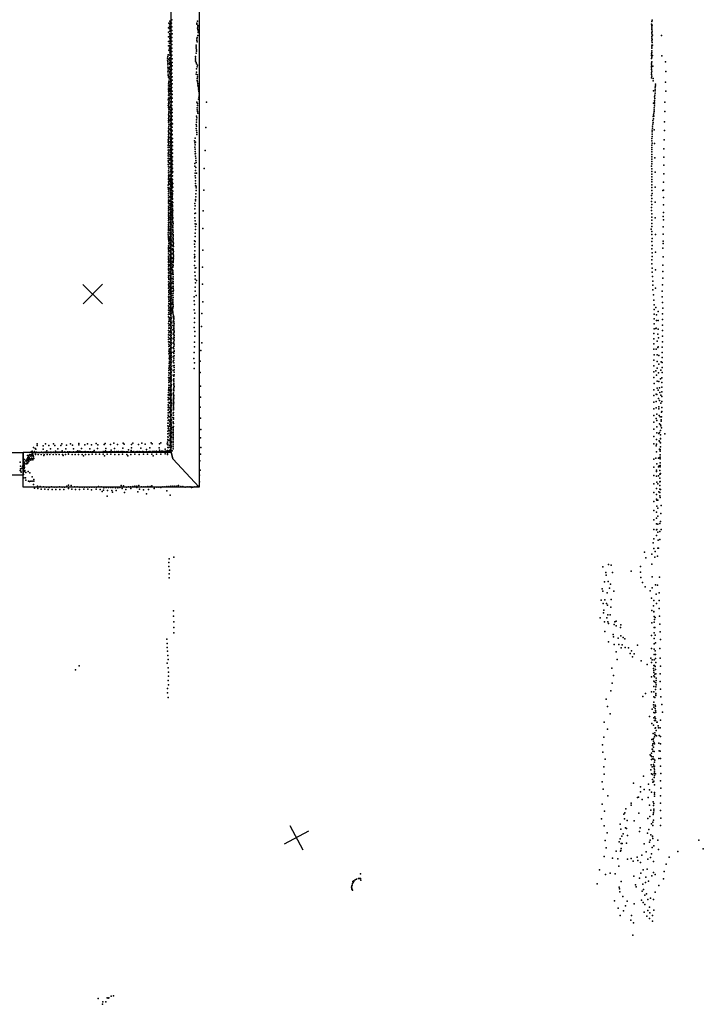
# Model space of a CAD drawing. Header units: millimetres. Extents: x -28060 to 102568, y -43892 to 51757.
# Tile 8 of 25: x 13409 to 23374, y -15856 to -1507. Entities that reach past the tile are written whole.
import ezdxf

# ---------------------------------------------------------------- set-up
doc = ezdxf.new("R2010")
doc.units = ezdxf.units.MM
for name, color, linetype in [('P', 9, 'Continuous'), ('PANOS', 10, 'Continuous'), ('ROOMS', 1, 'Continuous'), ('WALLS', 3, 'Continuous')]:
    doc.layers.add(name, color=color, linetype=linetype)

msp = doc.modelspace()

# ---------------------------------------------------------------- linework, layer by layer
at = {"layer": 'P'}
for p in [(15581, -1558), (15592, -1568), (15600, -1529), (15600, -1558), (15604, -1531), (15605, -1578), (15612, -1540), (15612, -1571), (15623, -1559), (15625, -1508), (15990, -1556), (15993, -1575), (16002, -1530), (22621, -1572), (22626, -1535), (22627, -1515), (15578, -1626), (15579, -1691), (15595, -1604), (15595, -1640), (15595, -1712), (15597, -1675), (15602, -1616), (15602, -1626), (15604, -1671), (15604, -1673), (15604, -1716), (15611, -1603), (15611, -1645), (15613, -1715), (15614, -1665), (15627, -1663), (15628, -1611), (15630, -1714), (16002, -1633), (16005, -1591), (16005, -1612), (16007, -1652), (16010, -1671), (16010, -1693), (22623, -1612), (22624, -1592), (22624, -1631), (22625, -1652), (22625, -1692), (22625, -1712), (22628, -1673), (22630, -1585), (15578, -1823), (15580, -1758), (15595, -1853), (15596, -1747), (15596, -1782), (15596, -1818), (15603, -1807), (15603, -1845), (15604, -1787), (15605, -1730), (15605, -1761), (15605, -1851), (15607, -1830), (15610, -1855), (15612, -1792), (15613, -1728), (15613, -1851), (15614, -1781), (15625, -1766), (15627, -1818), (15989, -1810), (15991, -1788), (15994, -1830), (15995, -1765), (16004, -1739), (22622, -1753), (22625, -1816), (22626, -1775), (22627, -1838), (22628, -1797), (22632, -1731), (22764, -1737), (15580, -1888), (15585, -1952), (15593, -1889), (15593, -1924), (15593, -1959), (15597, -1992), (15601, -1902), (15602, -1941), (15604, -1895), (15604, -1984), (15606, -1907), (15606, -1959), (15607, -2002), (15614, -1912), (15614, -1916), (15614, -1977), (15617, -1976), (15627, -1870), (15627, -1921), (15627, -1973), (15980, -1904), (15981, -1881), (15981, -1993), (15982, -1924), (15985, -1968), (15986, -1946), (22621, -2006), (22622, -1922), (22622, -1963), (22622, -1985), (22625, -1881), (22626, -1902), (22633, -1877), (15565, -2099), (15566, -2067), (15569, -2043), (15569, -2141), (15570, -2119), (15573, -2021), (15584, -2018), (15584, -2083), (15586, -2147), (15594, -2096), (15596, -2026), (15596, -2061), (15596, -2129), (15604, -2111), (15605, -2025), (15605, -2068), (15607, -2074), (15610, -2016), (15610, -2131), (15611, -2101), (15611, -2102), (15614, -2036), (15614, -2096), (15616, -2037), (15618, -2145), (15629, -2025), (15630, -2077), (15632, -2129), (15972, -2091), (15974, -2043), (15974, -2067), (15974, -2113), (15982, -2133), (15988, -2152), (22618, -2028), (22619, -2072), (22619, -2140), (22622, -2120), (22623, -2053), (22634, -2029), (22770, -2034), (22823, -2123), (15569, -2166), (15569, -2198), (15570, -2265), (15572, -2241), (15574, -2220), (15586, -2212), (15593, -2274), (15594, -2264), (15595, -2197), (15596, -2231), (15600, -2162), (15605, -2153), (15606, -2193), (15607, -2189), (15608, -2234), (15610, -2247), (15610, -2254), (15610, -2274), (15611, -2178), (15615, -2221), (15615, -2281), (15616, -2159), (15616, -2201), (15618, -2252), (15627, -2285), (15629, -2233), (15630, -2180), (15987, -2273), (15988, -2225), (15998, -2195), (16000, -2169), (22618, -2209), (22619, -2234), (22620, -2165), (22620, -2188), (22621, -2282), (22622, -2259), (22636, -2187), (22826, -2263), (15574, -2299), (15574, -2320), (15578, -2343), (15581, -2403), (15583, -2425), (15587, -2370), (15588, -2340), (15591, -2404), (15598, -2297), (15602, -2414), (15603, -2372), (15604, -2362), (15605, -2328), (15606, -2304), (15606, -2420), (15609, -2315), (15610, -2330), (15611, -2355), (15611, -2395), (15611, -2405), (15615, -2400), (15616, -2341), (15616, -2432), (15617, -2406), (15618, -2305), (15619, -2352), (15630, -2390), (15631, -2338), (15980, -2302), (15995, -2392), (15996, -2366), (15999, -2339), (16000, -2313), (16003, -2412), (16008, -2435), (22619, -2304), (22620, -2354), (22622, -2331), (22642, -2364), (22645, -2397), (22821, -2420), (15578, -2444), (15578, -2504), (15579, -2471), (15579, -2527), (15579, -2547), (15581, -2574), (15586, -2468), (15588, -2551), (15589, -2532), (15593, -2484), (15596, -2515), (15602, -2447), (15606, -2478), (15609, -2536), (15609, -2555), (15611, -2479), (15614, -2579), (15615, -2512), (15615, -2552), (15616, -2472), (15617, -2519), (15618, -2452), (15618, -2459), (15619, -2499), (15620, -2544), (15629, -2494), (15631, -2442), (15632, -2547), (16007, -2460), (16011, -2483), (16014, -2507), (16017, -2532), (16021, -2554), (16023, -2579), (22647, -2545), (22673, -2518), (22673, -2544), (22674, -2493), (22674, -2576), (22676, -2469), (22678, -2446), (22827, -2547), (15575, -2676), (15578, -2607), (15580, -2652), (15581, -2705), (15581, -2714), (15587, -2616), (15588, -2648), (15588, -2659), (15588, -2723), (15589, -2583), (15589, -2680), (15590, -2595), (15607, -2651), (15608, -2704), (15610, -2595), (15611, -2629), (15612, -2631), (15612, -2710), (15613, -2708), (15614, -2591), (15615, -2668), (15617, -2695), (15619, -2632), (15619, -2676), (15620, -2715), (15621, -2585), (15621, -2636), (15630, -2599), (15632, -2703), (15633, -2652), (15993, -2709), (16017, -2664), (16019, -2635), (16023, -2607), (16133, -2710), (22650, -2723), (22662, -2709), (22663, -2630), (22664, -2683), (22665, -2658), (22667, -2607), (22814, -2710), (15574, -2756), (15579, -2731), (15580, -2785), (15581, -2839), (15581, -2866), (15582, -2812), (15584, -2746), (15584, -2841), (15585, -2777), (15587, -2809), (15588, -2849), (15591, -2785), (15607, -2825), (15608, -2767), (15608, -2853), (15610, -2778), (15612, -2746), (15614, -2782), (15614, -2820), (15618, -2754), (15619, -2811), (15620, -2792), (15620, -2832), (15621, -2755), (15621, -2869), (15629, -2756), (15630, -2809), (15632, -2862), (15994, -2791), (15994, -2819), (16000, -2843), (16001, -2758), (16002, -2729), (22651, -2868), (22657, -2844), (22659, -2790), (22659, -2819), (22661, -2736), (22661, -2764), (22814, -2847), (15579, -3002), (15580, -2893), (15580, -2948), (15580, -2975), (15581, -2874), (15581, -2921), (15581, -3000), (15582, -2937), (15584, -2905), (15585, -2968), (15591, -2975), (15595, -2911), (15608, -2959), (15610, -2884), (15611, -2911), (15611, -2943), (15612, -2911), (15612, -2948), (15613, -2871), (15613, -2985), (15613, -2985), (15616, -2927), (15616, -3001), (15618, -2878), (15621, -2941), (15622, -2903), (15622, -3008), (15623, -2973), (15632, -2915), (15633, -2969), (15985, -3000), (15987, -2912), (15987, -2969), (15989, -2939), (16004, -2870), (22640, -2975), (22641, -3005), (22645, -2920), (22646, -2950), (22648, -2893), (22654, -2911), (22806, -2996), (15578, -3142), (15579, -3086), (15580, -3125), (15581, -3116), (15582, -3031), (15582, -3156), (15583, -3061), (15585, -3031), (15585, -3062), (15585, -3093), (15587, -3101), (15593, -3037), (15606, -3033), (15609, -3107), (15610, -3059), (15612, -3021), (15612, -3094), (15613, -3100), (15614, -3043), (15614, -3056), (15614, -3128), (15615, -3118), (15616, -3155), (15622, -3040), (15622, -3107), (15622, -3139), (15623, -3071), (15634, -3075), (15634, -3129), (15638, -3023), (15983, -3033), (15984, -3092), (15986, -3061), (15988, -3120), (15991, -3149), (16124, -3080), (22627, -3143), (22630, -3117), (22632, -3088), (22634, -3059), (22638, -3031), (22660, -3111), (22806, -3124), (15574, -3291), (15575, -3256), (15576, -3227), (15578, -3209), (15579, -3179), (15580, -3280), (15583, -3249), (15584, -3187), (15585, -3218), (15595, -3162), (15595, -3224), (15596, -3287), (15610, -3181), (15610, -3201), (15611, -3176), (15611, -3254), (15613, -3234), (15613, -3235), (15614, -3212), (15614, -3269), (15614, -3293), (15616, -3163), (15617, -3268), (15622, -3227), (15622, -3255), (15623, -3167), (15623, -3281), (15624, -3194), (15634, -3182), (15635, -3237), (15638, -3291), (15958, -3273), (15967, -3233), (15971, -3290), (15989, -3181), (22626, -3238), (22626, -3271), (22627, -3175), (22629, -3210), (22803, -3257), (15574, -3372), (15575, -3343), (15575, -3410), (15579, -3325), (15581, -3311), (15582, -3404), (15582, -3435), (15585, -3342), (15587, -3372), (15597, -3410), (15598, -3348), (15609, -3438), (15610, -3383), (15611, -3340), (15612, -3305), (15612, -3327), (15612, -3374), (15613, -3407), (15614, -3325), (15614, -3400), (15614, -3441), (15615, -3351), (15617, -3410), (15622, -3368), (15623, -3389), (15623, -3416), (15624, -3308), (15624, -3440), (15625, -3334), (15635, -3345), (15636, -3399), (15961, -3302), (15964, -3365), (15965, -3332), (15967, -3395), (15967, -3428), (16114, -3415), (22622, -3433), (22623, -3400), (22625, -3368), (22626, -3335), (22628, -3305), (22663, -3310), (22799, -3389), (15573, -3492), (15573, -3563), (15575, -3461), (15575, -3531), (15576, -3583), (15579, -3445), (15582, -3465), (15582, -3496), (15582, -3587), (15583, -3526), (15586, -3556), (15598, -3473), (15601, -3534), (15607, -3494), (15609, -3548), (15613, -3474), (15613, -3527), (15614, -3508), (15614, -3547), (15615, -3469), (15615, -3575), (15616, -3474), (15616, -3541), (15616, -3586), (15623, -3465), (15623, -3491), (15623, -3515), (15626, -3533), (15626, -3578), (15627, -3556), (15636, -3453), (15636, -3507), (15639, -3562), (15967, -3460), (15971, -3494), (15972, -3458), (15975, -3524), (15977, -3558), (22623, -3574), (22624, -3539), (22625, -3506), (22626, -3470), (22668, -3521), (22798, -3511), (15574, -3618), (15576, -3654), (15578, -3710), (15579, -3649), (15580, -3709), (15581, -3617), (15582, -3679), (15599, -3596), (15600, -3658), (15601, -3721), (15608, -3659), (15610, -3713), (15613, -3602), (15613, -3621), (15614, -3645), (15614, -3694), (15616, -3704), (15618, -3607), (15620, -3705), (15622, -3638), (15624, -3670), (15626, -3622), (15627, -3648), (15628, -3597), (15628, -3672), (15629, -3691), (15629, -3711), (15636, -3616), (15638, -3671), (15641, -3727), (15963, -3605), (15964, -3641), (15972, -3703), (15976, -3663), (15981, -3591), (16098, -3677), (22621, -3643), (22622, -3682), (22623, -3608), (22625, -3720), (22800, -3628), (15576, -3740), (15576, -3781), (15577, -3818), (15577, -3837), (15579, -3872), (15581, -3770), (15582, -3739), (15583, -3799), (15587, -3830), (15587, -3860), (15599, -3782), (15599, -3844), (15608, -3768), (15609, -3822), (15609, -3871), (15612, -3773), (15612, -3822), (15613, -3767), (15613, -3837), (15616, -3804), (15616, -3839), (15617, -3738), (15617, -3763), (15627, -3792), (15629, -3751), (15629, -3827), (15629, -3863), (15630, -3732), (15632, -3841), (15638, -3782), (15639, -3838), (15967, -3783), (15968, -3744), (15972, -3854), (15973, -3814), (15987, -3744), (22623, -3872), (22624, -3757), (22624, -3835), (22625, -3797), (22670, -3731), (22793, -3874), (22797, -3752), (15574, -3921), (15575, -3951), (15576, -3982), (15579, -3911), (15579, -3969), (15579, -4012), (15582, -3891), (15582, -3951), (15582, -4004), (15600, -3905), (15600, -3967), (15607, -3999), (15608, -3930), (15608, -3935), (15609, -3984), (15610, -3903), (15611, -3875), (15611, -3965), (15614, -3882), (15614, -3911), (15615, -3984), (15615, -4001), (15618, -3942), (15629, -3898), (15629, -3967), (15630, -3914), (15630, -3933), (15631, -3948), (15631, -3996), (15632, -3877), (15640, -4004), (15641, -3949), (15642, -3894), (15970, -3931), (15971, -3893), (15981, -3935), (15981, -3959), (15981, -3998), (16091, -3994), (22623, -3912), (22623, -3953), (22625, -3995), (22673, -3950), (22784, -3997), (22792, -3990), (15577, -4102), (15579, -4042), (15580, -4045), (15580, -4072), (15580, -4138), (15581, -4133), (15582, -4103), (15599, -4150), (15600, -4089), (15601, -4028), (15605, -4146), (15607, -4038), (15608, -4092), (15609, -4029), (15609, -4060), (15610, -4153), (15612, -4090), (15613, -4121), (15615, -4060), (15617, -4120), (15619, -4056), (15630, -4029), (15633, -4056), (15633, -4102), (15634, -4085), (15634, -4158), (15635, -4039), (15637, -4115), (15638, -4060), (15639, -4124), (15971, -4146), (15973, -4129), (15975, -4087), (15976, -4044), (22620, -4070), (22621, -4157), (22622, -4115), (22628, -4039), (22794, -4097), (15577, -4283), (15579, -4163), (15579, -4181), (15579, -4253), (15580, -4223), (15581, -4193), (15581, -4244), (15583, -4226), (15583, -4280), (15598, -4273), (15602, -4211), (15604, -4276), (15605, -4184), (15606, -4251), (15607, -4214), (15607, -4245), (15611, -4303), (15612, -4198), (15615, -4201), (15616, -4273), (15617, -4300), (15618, -4180), (15619, -4240), (15634, -4198), (15635, -4225), (15635, -4276), (15636, -4262), (15637, -4210), (15637, -4235), (15637, -4300), (15639, -4167), (15639, -4230), (15640, -4172), (15641, -4287), (15960, -4185), (15963, -4266), (15965, -4222), (16086, -4294), (22621, -4244), (22621, -4288), (22622, -4201), (22672, -4168), (22795, -4205), (15578, -4313), (15578, -4433), (15579, -4373), (15580, -4343), (15580, -4367), (15580, -4403), (15581, -4386), (15583, -4424), (15585, -4325), (15602, -4333), (15602, -4395), (15604, -4367), (15607, -4358), (15608, -4306), (15608, -4336), (15608, -4396), (15608, -4426), (15609, -4410), (15615, -4346), (15615, -4418), (15616, -4360), (15617, -4421), (15637, -4324), (15637, -4399), (15639, -4311), (15639, -4343), (15639, -4359), (15639, -4381), (15639, -4426), (15640, -4391), (15640, -4402), (15640, -4448), (15963, -4331), (15964, -4395), (15967, -4437), (15973, -4329), (22625, -4339), (22625, -4384), (22625, -4431), (22673, -4397), (22787, -4374), (22792, -4422), (22793, -4316), (15576, -4584), (15577, -4554), (15578, -4532), (15579, -4463), (15579, -4494), (15579, -4515), (15579, -4524), (15579, -4570), (15581, -4468), (15600, -4577), (15603, -4569), (15604, -4455), (15604, -4457), (15604, -4464), (15605, -4515), (15605, -4516), (15605, -4546), (15608, -4486), (15608, -4516), (15608, -4575), (15614, -4563), (15615, -4491), (15616, -4541), (15619, -4481), (15638, -4456), (15638, -4513), (15638, -4513), (15638, -4571), (15640, -4459), (15640, -4501), (15640, -4532), (15640, -4581), (15642, -4541), (15642, -4570), (15644, -4477), (15967, -4481), (15971, -4523), (15974, -4565), (15983, -4487), (16077, -4548), (22616, -4558), (22623, -4523), (22626, -4479), (22790, -4528), (15573, -4644), (15575, -4614), (15577, -4675), (15579, -4615), (15579, -4665), (15579, -4684), (15579, -4705), (15581, -4723), (15600, -4699), (15601, -4606), (15603, -4621), (15603, -4673), (15603, -4725), (15604, -4638), (15604, -4722), (15605, -4634), (15605, -4693), (15607, -4663), (15615, -4634), (15616, -4707), (15617, -4602), (15619, -4664), (15619, -4724), (15639, -4629), (15641, -4600), (15641, -4688), (15644, -4636), (15644, -4663), (15645, -4606), (15645, -4654), (15645, -4699), (15646, -4690), (15647, -4716), (15956, -4730), (15967, -4668), (15969, -4617), (22623, -4592), (22624, -4640), (22628, -4698), (22676, -4639), (22789, -4632), (15577, -4859), (15578, -4801), (15579, -4829), (15580, -4842), (15581, -4763), (15581, -4798), (15582, -4768), (15584, -4737), (15601, -4830), (15602, -4778), (15604, -4754), (15604, -4759), (15604, -4820), (15605, -4842), (15605, -4871), (15606, -4813), (15608, -4784), (15619, -4779), (15619, -4786), (15619, -4847), (15620, -4850), (15635, -4803), (15635, -4861), (15638, -4746), (15643, -4736), (15643, -4843), (15644, -4785), (15646, -4751), (15646, -4857), (15647, -4799), (15647, -4872), (15649, -4814), (15650, -4765), (15957, -4779), (15960, -4874), (15964, -4819), (15966, -4741), (16081, -4866), (22623, -4846), (22624, -4742), (22629, -4800), (22784, -4838), (22787, -4736), (22789, -4767), (15576, -4920), (15576, -4952), (15577, -4890), (15577, -4983), (15578, -4921), (15578, -4962), (15579, -5004), (15581, -4883), (15584, -5014), (15599, -4934), (15602, -4984), (15602, -5014), (15603, -4882), (15605, -4941), (15606, -4881), (15606, -4899), (15607, -4928), (15607, -4956), (15607, -5002), (15610, -4984), (15618, -4908), (15619, -4923), (15619, -4994), (15622, -4971), (15635, -4920), (15639, -4981), (15645, -4904), (15645, -5013), (15647, -4977), (15648, -4925), (15649, -4990), (15650, -4939), (15651, -4961), (15652, -4885), (15958, -4927), (15959, -4978), (15962, -4960), (22623, -5006), (22627, -4904), (22627, -4956), (22678, -4893), (22787, -4961), (15579, -5153), (15580, -5029), (15580, -5045), (15580, -5076), (15580, -5107), (15580, -5138), (15581, -5092), (15599, -5088), (15599, -5139), (15603, -5036), (15605, -5042), (15605, -5070), (15606, -5123), (15607, -5098), (15607, -5155), (15608, -5063), (15611, -5126), (15616, -5094), (15619, -5156), (15620, -5033), (15621, -5066), (15621, -5138), (15636, -5039), (15636, -5121), (15639, -5152), (15640, -5099), (15642, -5112), (15642, -5160), (15643, -5077), (15645, -5048), (15646, -5090), (15648, -5027), (15648, -5041), (15955, -5088), (15961, -5026), (15965, -5129), (15978, -5123), (16076, -5112), (22625, -5065), (22629, -5128), (22679, -5153), (22783, -5087), (15579, -5263), (15580, -5196), (15580, -5240), (15581, -5294), (15582, -5169), (15582, -5232), (15583, -5284), (15584, -5201), (15598, -5242), (15598, -5293), (15604, -5183), (15604, -5190), (15607, -5211), (15607, -5245), (15607, -5267), (15609, -5239), (15609, -5305), (15611, -5184), (15612, -5295), (15617, -5218), (15618, -5281), (15620, -5281), (15627, -5209), (15640, -5220), (15640, -5280), (15641, -5184), (15642, -5286), (15643, -5190), (15644, -5254), (15645, -5215), (15645, -5222), (15646, -5291), (15964, -5185), (15965, -5239), (15968, -5289), (15988, -5306), (22628, -5185), (22632, -5248), (22782, -5273), (22784, -5179), (15578, -5420), (15580, -5326), (15580, -5371), (15581, -5389), (15581, -5417), (15584, -5327), (15585, -5359), (15594, -5446), (15599, -5395), (15600, -5345), (15606, -5379), (15607, -5407), (15608, -5366), (15608, -5434), (15609, -5427), (15610, -5351), (15614, -5322), (15615, -5406), (15620, -5344), (15621, -5353), (15623, -5424), (15640, -5341), (15642, -5402), (15643, -5316), (15645, -5359), (15646, -5323), (15646, -5352), (15646, -5389), (15646, -5420), (15648, -5395), (15648, -5425), (15651, -5450), (15968, -5406), (15971, -5342), (16075, -5364), (22636, -5316), (22638, -5378), (22640, -5445), (22678, -5418), (22778, -5370), (15580, -5548), (15581, -5580), (15583, -5485), (15583, -5517), (15584, -5453), (15585, -5464), (15585, -5510), (15585, -5556), (15596, -5548), (15599, -5497), (15606, -5488), (15607, -5462), (15608, -5573), (15610, -5490), (15610, -5548), (15611, -5517), (15613, -5545), (15621, -5470), (15621, -5534), (15622, -5496), (15624, -5568), (15640, -5523), (15640, -5589), (15640, -5594), (15641, -5463), (15641, -5524), (15641, -5586), (15643, -5529), (15644, -5558), (15646, -5493), (15647, -5462), (15952, -5547), (15967, -5465), (15984, -5528), (22646, -5516), (22652, -5593), (22775, -5462), (22776, -5548), (15580, -5676), (15581, -5709), (15582, -5612), (15583, -5645), (15586, -5604), (15586, -5699), (15588, -5653), (15596, -5700), (15600, -5649), (15602, -5598), (15605, -5730), (15607, -5669), (15608, -5608), (15609, -5600), (15610, -5710), (15610, -5738), (15612, -5628), (15612, -5683), (15613, -5655), (15615, -5596), (15618, -5724), (15619, -5660), (15622, -5640), (15627, -5711), (15638, -5722), (15640, -5630), (15640, -5698), (15641, -5649), (15642, -5618), (15643, -5656), (15643, -5711), (15644, -5662), (15647, -5688), (15952, -5735), (15954, -5604), (15959, -5660), (16077, -5619), (22656, -5664), (22656, -5732), (22681, -5703), (22779, -5628), (22783, -5709), (15579, -5740), (15580, -5805), (15580, -5838), (15582, -5774), (15586, -5747), (15587, -5847), (15587, -5873), (15588, -5797), (15596, -5801), (15597, -5750), (15597, -5852), (15608, -5765), (15610, -5793), (15612, -5820), (15612, -5848), (15613, -5791), (15614, -5852), (15614, -5875), (15617, -5788), (15619, -5852), (15622, -5783), (15624, -5856), (15637, -5741), (15638, -5753), (15640, -5765), (15642, -5774), (15644, -5837), (15647, -5798), (15652, -5825), (15654, -5859), (15654, -5871), (15655, -5839), (15958, -5855), (15962, -5782), (16066, -5787), (22656, -5869), (22657, -5801), (22692, -5808), (22717, -5760), (22781, -5795), (22781, -5876), (15579, -5936), (15581, -5904), (15581, -5969), (15581, -6002), (15590, -5898), (15590, -5999), (15592, -5950), (15593, -6003), (15597, -5953), (15600, -5902), (15611, -5973), (15612, -5913), (15612, -5958), (15612, -6012), (15613, -5903), (15613, -5930), (15618, -5982), (15619, -5917), (15624, -5998), (15625, -5927), (15643, -5964), (15646, -5901), (15653, -5898), (15654, -5964), (15654, -5999), (15655, -5924), (15655, -6006), (15656, -5905), (15656, -5972), (15658, -6025), (15661, -5940), (15954, -5994), (15959, -5918), (16060, -5977), (22656, -5938), (22656, -6012), (22684, -6007), (22686, -6002), (22691, -5891), (22716, -5891), (22718, -6019), (22780, -5959), (15577, -6134), (15580, -6035), (15580, -6102), (15585, -6070), (15593, -6054), (15593, -6054), (15593, -6103), (15593, -6154), (15593, -6159), (15594, -6106), (15609, -6035), (15609, -6158), (15610, -6096), (15611, -6095), (15612, -6040), (15612, -6067), (15612, -6149), (15614, -6122), (15615, -6046), (15615, -6111), (15624, -6071), (15624, -6143), (15642, -6027), (15644, -6157), (15645, -6092), (15654, -6161), (15657, -6072), (15657, -6094), (15658, -6133), (15659, -6110), (15659, -6141), (15662, -6046), (15662, -6060), (15960, -6053), (15963, -6120), (22654, -6080), (22655, -6158), (22713, -6089), (22722, -6146), (22779, -6119), (22780, -6038), (15579, -6203), (15580, -6170), (15581, -6237), (15581, -6271), (15586, -6307), (15588, -6204), (15590, -6263), (15591, -6255), (15591, -6305), (15592, -6209), (15611, -6204), (15611, -6287), (15612, -6177), (15612, -6232), (15613, -6259), (15613, -6279), (15614, -6218), (15614, -6308), (15616, -6177), (15617, -6243), (15620, -6287), (15621, -6215), (15645, -6223), (15646, -6288), (15655, -6202), (15656, -6226), (15656, -6269), (15656, -6303), (15660, -6246), (15661, -6180), (15955, -6205), (15956, -6277), (16065, -6215), (22655, -6231), (22655, -6311), (22685, -6309), (22703, -6191), (22711, -6286), (22716, -6276), (22772, -6282), (22777, -6200), (15582, -6340), (15584, -6375), (15590, -6447), (15592, -6319), (15593, -6355), (15593, -6406), (15593, -6456), (15594, -6432), (15595, -6376), (15595, -6413), (15608, -6341), (15609, -6369), (15609, -6425), (15609, -6439), (15610, -6314), (15610, -6396), (15611, -6452), (15614, -6341), (15616, -6402), (15618, -6376), (15622, -6359), (15624, -6430), (15645, -6353), (15645, -6418), (15656, -6374), (15657, -6441), (15659, -6331), (15661, -6341), (15661, -6405), (15947, -6444), (15952, -6357), (16048, -6327), (22656, -6390), (22700, -6390), (22726, -6399), (22773, -6358), (22774, -6430), (15585, -6585), (15590, -6516), (15590, -6551), (15591, -6482), (15593, -6570), (15595, -6489), (15595, -6505), (15595, -6546), (15609, -6535), (15611, -6507), (15613, -6479), (15613, -6525), (15613, -6590), (15614, -6508), (15614, -6546), (15614, -6574), (15614, -6588), (15616, -6457), (15616, -6463), (15616, -6563), (15623, -6502), (15623, -6598), (15645, -6551), (15646, -6485), (15654, -6509), (15656, -6470), (15659, -6545), (15659, -6576), (15951, -6592), (15955, -6508), (16042, -6486), (22654, -6551), (22655, -6469), (22700, -6488), (22703, -6584), (22726, -6526), (22759, -6494), (22773, -6505), (22773, -6578), (15579, -6723), (15583, -6653), (15584, -6690), (15585, -6619), (15586, -6735), (15593, -6660), (15595, -6605), (15595, -6723), (15608, -6729), (15609, -6674), (15610, -6701), (15611, -6618), (15612, -6641), (15612, -6645), (15614, -6709), (15615, -6637), (15616, -6712), (15616, -6730), (15617, -6650), (15618, -6687), (15646, -6686), (15647, -6619), (15657, -6702), (15657, -6740), (15659, -6644), (15660, -6611), (15660, -6681), (16039, -6651), (22653, -6720), (22655, -6637), (22684, -6626), (22693, -6687), (22722, -6654), (22751, -6740), (22753, -6614), (22770, -6725), (22775, -6647), (15581, -6796), (15582, -6761), (15582, -6868), (15584, -6833), (15585, -6885), (15589, -6786), (15590, -6836), (15592, -6779), (15592, -6840), (15606, -6868), (15608, -6757), (15609, -6841), (15612, -6785), (15612, -6813), (15614, -6778), (15615, -6775), (15615, -6837), (15615, -6846), (15617, -6822), (15619, -6832), (15622, -6760), (15649, -6756), (15650, -6824), (15655, -6777), (15655, -6816), (15656, -6874), (15657, -6832), (15658, -6806), (15660, -6851), (16044, -6849), (22656, -6811), (22699, -6875), (22702, -6777), (22726, -6778), (22733, -6871), (22770, -6793), (22770, -6861), (15575, -6975), (15575, -7012), (15578, -6940), (15580, -6904), (15583, -6935), (15586, -6986), (15594, -6904), (15594, -6966), (15594, -7030), (15606, -6924), (15607, -6897), (15607, -6953), (15609, -7010), (15611, -6981), (15611, -6982), (15613, -7005), (15613, -7024), (15614, -6899), (15615, -6915), (15616, -6914), (15616, -6962), (15622, -6905), (15623, -6977), (15648, -6961), (15649, -7030), (15651, -6893), (15652, -6943), (15653, -7007), (15654, -6991), (15654, -7023), (15656, -6904), (15656, -6918), (15657, -6980), (16044, -7009), (22653, -6986), (22655, -6900), (22688, -6966), (22698, -6971), (22718, -6906), (22721, -7030), (22740, -6941), (22755, -6977), (22770, -6997), (22771, -6930), (15573, -7048), (15573, -7122), (15573, -7160), (15578, -7087), (15579, -7137), (15584, -7087), (15585, -7036), (15593, -7158), (15594, -7094), (15602, -7093), (15604, -7037), (15607, -7066), (15608, -7123), (15608, -7152), (15610, -7050), (15611, -7120), (15616, -7150), (15617, -7101), (15620, -7088), (15622, -7123), (15624, -7051), (15648, -7100), (15649, -7171), (15651, -7121), (15651, -7158), (15652, -7072), (15652, -7140), (15653, -7039), (15653, -7054), (15653, -7107), (15654, -7091), (16041, -7154), (22654, -7081), (22688, -7071), (22689, -7163), (22727, -7151), (22734, -7055), (22754, -7098), (22770, -7073), (22771, -7157), (15570, -7310), (15572, -7197), (15572, -7273), (15573, -7235), (15578, -7186), (15578, -7237), (15579, -7287), (15592, -7223), (15594, -7293), (15600, -7293), (15601, -7179), (15605, -7237), (15607, -7266), (15609, -7209), (15610, -7189), (15610, -7260), (15612, -7287), (15614, -7194), (15618, -7214), (15618, -7277), (15621, -7196), (15622, -7268), (15642, -7307), (15648, -7241), (15650, -7310), (15651, -7270), (15652, -7194), (15652, -7232), (15653, -7179), (16045, -7314), (22653, -7176), (22655, -7276), (22695, -7254), (22725, -7178), (22732, -7276), (22746, -7294), (22763, -7294), (22766, -7225), (22770, -7215), (15569, -7387), (15570, -7427), (15572, -7350), (15572, -7388), (15579, -7439), (15581, -7338), (15593, -7429), (15596, -7361), (15600, -7409), (15604, -7352), (15605, -7381), (15606, -7399), (15607, -7440), (15608, -7330), (15610, -7324), (15615, -7384), (15618, -7403), (15620, -7340), (15621, -7342), (15622, -7415), (15630, -7452), (15647, -7368), (15647, -7381), (15647, -7453), (15648, -7456), (15649, -7392), (15650, -7330), (15650, -7437), (22653, -7375), (22688, -7319), (22695, -7346), (22695, -7440), (22735, -7398), (22748, -7413), (22755, -7426), (22760, -7337), (22760, -7360), (22764, -7455), (15570, -7505), (15570, -7544), (15571, -7585), (15572, -7589), (15573, -7467), (15578, -7540), (15581, -7490), (15593, -7498), (15593, -7569), (15601, -7497), (15603, -7468), (15604, -7556), (15605, -7470), (15605, -7527), (15606, -7541), (15607, -7587), (15615, -7480), (15617, -7467), (15617, -7579), (15617, -7594), (15620, -7519), (15621, -7531), (15622, -7592), (15644, -7523), (15646, -7526), (15646, -7550), (15646, -7574), (15646, -7598), (15647, -7481), (15647, -7501), (15648, -7600), (16047, -7602), (16051, -7480), (22653, -7476), (22654, -7583), (22697, -7530), (22726, -7539), (22733, -7521), (22751, -7493), (22751, -7555), (22814, -7544), (13611, -7740), (13662, -7712), (13665, -7690), (13751, -7716), (13784, -7690), (13832, -7713), (13902, -7688), (13923, -7715), (14008, -7712), (14025, -7687), (14090, -7707), (14148, -7687), (14181, -7707), (14269, -7705), (14272, -7685), (14359, -7702), (14399, -7686), (14457, -7705), (14524, -7682), (14547, -7702), (14642, -7700), (14653, -7682), (14733, -7696), (14782, -7679), (14835, -7698), (14919, -7680), (14933, -7695), (15038, -7698), (15056, -7680), (15140, -7697), (15190, -7677), (15240, -7693), (15306, -7748), (15326, -7674), (15340, -7688), (15444, -7747), (15448, -7689), (15467, -7673), (15559, -7689), (15566, -7662), (15568, -7744), (15569, -7624), (15569, -7691), (15570, -7705), (15574, -7640), (15575, -7742), (15576, -7742), (15591, -7637), (15593, -7715), (15602, -7666), (15604, -7613), (15604, -7646), (15604, -7736), (15605, -7706), (15607, -7617), (15607, -7686), (15608, -7677), (15619, -7738), (15620, -7722), (15621, -7664), (15622, -7659), (15645, -7622), (15645, -7732), (15646, -7675), (15647, -7649), (15647, -7673), (15647, -7705), (16049, -7743), (22653, -7690), (22688, -7717), (22691, -7694), (22693, -7623), (22730, -7646), (22736, -7656), (22748, -7616), (22748, -7675), (22748, -7734), (22752, -7612), (13522, -7856), (13528, -7888), (13544, -7867), (13546, -7888), (13548, -7852), (13559, -7845), (13571, -7869), (13575, -7804), (13575, -7850), (13590, -7827), (13591, -7796), (13592, -7863), (13596, -7829), (13596, -7842), (13603, -7849), (13608, -7856), (13610, -7880), (13617, -7817), (13625, -7815), (13626, -7800), (13627, -7816), (13633, -7757), (13633, -7820), (13638, -7844), (13646, -7764), (13649, -7815), (13653, -7815), (13654, -7808), (13662, -7815), (13665, -7816), (13680, -7844), (13688, -7814), (13696, -7816), (13701, -7815), (13704, -7813), (13722, -7844), (13729, -7811), (13740, -7815), (13744, -7813), (13752, -7764), (13754, -7814), (13763, -7859), (13767, -7846), (13768, -7811), (13783, -7812), (13784, -7815), (13793, -7814), (13805, -7791), (13806, -7815), (13808, -7844), (13818, -7814), (13824, -7813), (13825, -7813), (13833, -7808), (13851, -7843), (13857, -7811), (13858, -7761), (13865, -7813), (13870, -7811), (13874, -7814), (13895, -7809), (13895, -7844), (13902, -7809), (13920, -7813), (13922, -7814), (13930, -7796), (13932, -7813), (13942, -7846), (13944, -7811), (13957, -7812), (13966, -7759), (13967, -7813), (13970, -7812), (13985, -7811), (13987, -7846), (13994, -7812), (14007, -7810), (14015, -7812), (14025, -7808), (14028, -7789), (14031, -7844), (14032, -7807), (14041, -7860), (14067, -7808), (14067, -7812), (14068, -7807), (14077, -7844), (14081, -7761), (14105, -7805), (14108, -7809), (14118, -7813), (14120, -7841), (14129, -7807), (14141, -7807), (14151, -7811), (14165, -7808), (14171, -7812), (14172, -7844), (14177, -7808), (14192, -7807), (14194, -7759), (14200, -7807), (14219, -7843), (14223, -7811), (14230, -7803), (14234, -7807), (14247, -7802), (14258, -7788), (14268, -7843), (14270, -7805), (14278, -7812), (14279, -7811), (14286, -7794), (14306, -7803), (14308, -7758), (14318, -7806), (14318, -7843), (14329, -7808), (14330, -7809), (14338, -7861), (14342, -7805), (14362, -7809), (14365, -7802), (14368, -7843), (14376, -7805), (14391, -7811), (14400, -7805), (14406, -7812), (14412, -7803), (14419, -7842), (14431, -7759), (14436, -7804), (14447, -7806), (14447, -7807), (14452, -7811), (14468, -7841), (14471, -7804), (14482, -7805), (14490, -7807), (14494, -7784), (14494, -7807), (14508, -7809), (14518, -7808), (14520, -7841), (14529, -7808), (14533, -7808), (14544, -7755), (14553, -7810), (14565, -7811), (14571, -7809), (14574, -7841), (14577, -7808), (14589, -7809), (14601, -7812), (14622, -7809), (14624, -7802), (14627, -7840), (14633, -7808), (14635, -7805), (14644, -7862), (14647, -7804), (14658, -7792), (14663, -7804), (14666, -7755), (14670, -7804), (14682, -7841), (14683, -7804), (14698, -7809), (14707, -7805), (14709, -7807), (14719, -7804), (14731, -7806), (14737, -7841), (14742, -7782), (14753, -7804), (14754, -7806), (14766, -7805), (14766, -7808), (14790, -7754), (14790, -7801), (14795, -7842), (14798, -7804), (14803, -7806), (14825, -7802), (14835, -7810), (14838, -7805), (14843, -7805), (14849, -7802), (14852, -7842), (14874, -7803), (14886, -7800), (14892, -7810), (14905, -7808), (14909, -7841), (14912, -7750), (14912, -7802), (14925, -7806), (14934, -7804), (14936, -7806), (14962, -7807), (14969, -7842), (14974, -7806), (14974, -7808), (14981, -7807), (14986, -7863), (14997, -7778), (14999, -7808), (15027, -7805), (15030, -7842), (15032, -7787), (15036, -7805), (15040, -7749), (15049, -7807), (15062, -7803), (15073, -7804), (15074, -7802), (15089, -7841), (15100, -7806), (15121, -7807), (15124, -7802), (15125, -7807), (15150, -7802), (15151, -7842), (15164, -7806), (15169, -7806), (15176, -7751), (15177, -7805), (15199, -7801), (15199, -7804), (15206, -7800), (15213, -7841), (15214, -7805), (15234, -7806), (15257, -7773), (15258, -7798), (15259, -7801), (15271, -7837), (15282, -7806), (15286, -7805), (15298, -7800), (15308, -7802), (15312, -7799), (15337, -7838), (15339, -7800), (15352, -7801), (15355, -7865), (15356, -7802), (15361, -7804), (15365, -7798), (15379, -7800), (15403, -7799), (15405, -7795), (15405, -7840), (15422, -7803), (15436, -7803), (15444, -7803), (15445, -7783), (15448, -7799), (15453, -7801), (15468, -7837), (15476, -7797), (15490, -7795), (15501, -7798), (15506, -7799), (15519, -7799), (15531, -7802), (15532, -7768), (15532, -7836), (15533, -7797), (15547, -7796), (15550, -7800), (15558, -7791), (15564, -7824), (15566, -7784), (15566, -7843), (15577, -7793), (15577, -7799), (15592, -7786), (15602, -7795), (15604, -7794), (15606, -7766), (15618, -7793), (15632, -7790), (15645, -7760), (16043, -7840), (22692, -7804), (22734, -7888), (22735, -7769), (22736, -7766), (22744, -7795), (22744, -7885), (22746, -7772), (22747, -7851), (13417, -7955), (13421, -8013), (13452, -8022), (13455, -8008), (13463, -8028), (13467, -7981), (13469, -8013), (13471, -7954), (13471, -7963), (13471, -7979), (13472, -7987), (13473, -7973), (13476, -8004), (13478, -8028), (13478, -8032), (13479, -7955), (13480, -7917), (13480, -7979), (13486, -7978), (13500, -7937), (13504, -7978), (13509, -7980), (13510, -7928), (13512, -7940), (13513, -7970), (13520, -7909), (13520, -7963), (13521, -7974), (13525, -7938), (13526, -7963), (13527, -7923), (13540, -7938), (13544, -7904), (13544, -7918), (13544, -7946), (13554, -7923), (13558, -7908), (13571, -7914), (13574, -7928), (13579, -7898), (13579, -7906), (13589, -7904), (13600, -7920), (13614, -7904), (16036, -7935), (22651, -7911), (22653, -8029), (22684, -7898), (22698, -7981), (22721, -8023), (22723, -7898), (22731, -8010), (22743, -7966), (22743, -8023), (22745, -7909), (22746, -8003), (13415, -8077), (13423, -8052), (13428, -8087), (13431, -8100), (13435, -8048), (13466, -8135), (13476, -8049), (13481, -8091), (13486, -8079), (13500, -8105), (13532, -8091), (13557, -8110), (13591, -8170), (16032, -8145), (16042, -8071), (22654, -8149), (22693, -8073), (22693, -8091), (22693, -8161), (22721, -8153), (22739, -8129), (22742, -8079), (22745, -8130), (22750, -8120), (13469, -8182), (13494, -8183), (13498, -8217), (13539, -8233), (13554, -8237), (13574, -8233), (13591, -8234), (13610, -8281), (13613, -8232), (13614, -8208), (13667, -8304), (13710, -8308), (13755, -8315), (13798, -8321), (13872, -8317), (13914, -8320), (13951, -8318), (13988, -8317), (14028, -8319), (14064, -8320), (14094, -8307), (14121, -8293), (14161, -8297), (14208, -8313), (14245, -8315), (14284, -8319), (14318, -8318), (14355, -8318), (14390, -8318), (14427, -8322), (14461, -8320), (14495, -8318), (14529, -8318), (14558, -8309), (14597, -8317), (14886, -8294), (14922, -8300), (14964, -8318), (14994, -8314), (15026, -8315), (15057, -8311), (15087, -8305), (15118, -8305), (15146, -8295), (15187, -8314), (15217, -8313), (15248, -8314), (15278, -8312), (15310, -8311), (15336, -8302), (15375, -8321), (15406, -8322), (15435, -8321), (15495, -8316), (15524, -8314), (15552, -8309), (15583, -8312), (15611, -8307), (15641, -8306), (15670, -8304), (15700, -8307), (15725, -8294), (15759, -8308), (15789, -8310), (15821, -8318), (15822, -8318), (15849, -8316), (15878, -8314), (15906, -8313), (15935, -8318), (15963, -8313), (15992, -8314), (16019, -8306), (16030, -8244), (22653, -8272), (22696, -8249), (22711, -8273), (22739, -8189), (22741, -8241), (22741, -8295), (22744, -8238), (13625, -8332), (13675, -8339), (13722, -8347), (13775, -8348), (13825, -8356), (13840, -8325), (13881, -8354), (13935, -8356), (13993, -8353), (14051, -8352), (14121, -8338), (14169, -8348), (14225, -8352), (14281, -8355), (14344, -8349), (14402, -8351), (14454, -8359), (14522, -8350), (14581, -8352), (14612, -8381), (14631, -8363), (14638, -8328), (14670, -8327), (14684, -8452), (14687, -8370), (14703, -8325), (14737, -8327), (14753, -8366), (14761, -8393), (14768, -8324), (14806, -8331), (14815, -8368), (14838, -8329), (14868, -8325), (14904, -8340), (14936, -8396), (14955, -8354), (15031, -8339), (15116, -8325), (15133, -8389), (15155, -8350), (15215, -8357), (15259, -8417), (15287, -8353), (15367, -8341), (15467, -8323), (15552, -8371), (15604, -8436), (15916, -8326), (22654, -8398), (22690, -8427), (22692, -8338), (22724, -8387), (22739, -8348), (22740, -8399), (22742, -8448), (22748, -8355), (22654, -8527), (22694, -8495), (22696, -8598), (22698, -8510), (22713, -8508), (22747, -8472), (22759, -8586), (22655, -8661), (22694, -8684), (22710, -8743), (22711, -8626), (22757, -8703), (22653, -8794), (22691, -8771), (22691, -8856), (22713, -8859), (22739, -8847), (22752, -8820), (22654, -8937), (22690, -8942), (22693, -9026), (22697, -8937), (22711, -8976), (22738, -8965), (22759, -8936), (22644, -9130), (22652, -9074), (22714, -9091), (22739, -9083), (22517, -9265), (22624, -9294), (22651, -9216), (22674, -9259), (22708, -9325), (22710, -9209), (22719, -9207), (15583, -9419), (15588, -9365), (15654, -9338), (21994, -9449), (22032, -9457), (22536, -9348), (22622, -9442), (22667, -9338), (15585, -9474), (15587, -9583), (15591, -9529), (21907, -9483), (21953, -9564), (21957, -9601), (22051, -9562), (22321, -9542), (22458, -9477), (22459, -9558), (15590, -9639), (21936, -9698), (21989, -9693), (22022, -9732), (22464, -9637), (22488, -9708), (22630, -9626), (22676, -9741), (22706, -9750), (22736, -9631), (21900, -9803), (21910, -9834), (21971, -9861), (22008, -9793), (22068, -9834), (22527, -9774), (22597, -9830), (22629, -9786), (22685, -9877), (22732, -9860), (21883, -9966), (21915, -10014), (21938, -9960), (21965, -10013), (21978, -10039), (22029, -9955), (22621, -9935), (22654, -9969), (22693, -10017), (22731, -9973), (15652, -10123), (21919, -10153), (21925, -10114), (21981, -10181), (22016, -10182), (22027, -10068), (22623, -10118), (22649, -10051), (22651, -10131), (22654, -10138), (22731, -10088), (15649, -10202), (15654, -10283), (21872, -10224), (21935, -10282), (21969, -10222), (21983, -10283), (21994, -10308), (22075, -10323), (22083, -10284), (22106, -10274), (22171, -10328), (22623, -10299), (22660, -10207), (22660, -10287), (22664, -10250), (22673, -10217), (22736, -10202), (22740, -10314), (15655, -10444), (15656, -10364), (21938, -10423), (22060, -10468), (22103, -10339), (22167, -10365), (22659, -10367), (22660, -10445), (22666, -10364), (22745, -10426), (15556, -10537), (15560, -10597), (21994, -10576), (22064, -10499), (22076, -10615), (22134, -10522), (22145, -10613), (22171, -10485), (22193, -10617), (22205, -10511), (22231, -10529), (22621, -10480), (22657, -10604), (22658, -10525), (22671, -10477), (22675, -10590), (22748, -10539), (15560, -10655), (15563, -10708), (22104, -10721), (22179, -10659), (22235, -10658), (22283, -10663), (22310, -10746), (22326, -10706), (22368, -10748), (22413, -10623), (22621, -10673), (22657, -10682), (22657, -10760), (22673, -10703), (22675, -10758), (22742, -10671), (15561, -10887), (15570, -10771), (15572, -10832), (22120, -10829), (22344, -10793), (22467, -10853), (22609, -10814), (22621, -10876), (22627, -10838), (22659, -10837), (22678, -10817), (22683, -10876), (22743, -10814), (14224, -10982), (14276, -10924), (15575, -10954), (15576, -11015), (22041, -10956), (22556, -10905), (22646, -10960), (22652, -10917), (22653, -11021), (22655, -10993), (22661, -10921), (22667, -11044), (22673, -10931), (22677, -10978), (22683, -11040), (22747, -11039), (22750, -10926), (15572, -11135), (15576, -11075), (22047, -11176), (22067, -11062), (22621, -11084), (22654, -11070), (22654, -11147), (22661, -11158), (22662, -11082), (22682, -11169), (22687, -11135), (22688, -11102), (22747, -11151), (15563, -11315), (15566, -11256), (15577, -11199), (22027, -11290), (22529, -11327), (22620, -11300), (22654, -11224), (22655, -11300), (22679, -11268), (22682, -11327), (22684, -11231), (22685, -11199), (22752, -11264), (15574, -11383), (21959, -11411), (22493, -11372), (22651, -11453), (22652, -11377), (22667, -11383), (22680, -11350), (22681, -11358), (22754, -11376), (21979, -11518), (22017, -11622), (22629, -11553), (22648, -11493), (22654, -11528), (22655, -11604), (22666, -11608), (22672, -11545), (22673, -11495), (22678, -11512), (22679, -11572), (22681, -11601), (22767, -11486), (22778, -11598), (21927, -11744), (22592, -11662), (22622, -11762), (22654, -11680), (22663, -11720), (22667, -11665), (22676, -11692), (22678, -11722), (22698, -11745), (22700, -11745), (22749, -11713), (21976, -11847), (22650, -11790), (22665, -11901), (22674, -11832), (22679, -11826), (22685, -11867), (22718, -11798), (22722, -11826), (22743, -11825), (21926, -11962), (22622, -11999), (22643, -11910), (22643, -11993), (22648, -11984), (22649, -12020), (22657, -12047), (22663, -11960), (22665, -11931), (22678, -11935), (22691, -11944), (22724, -12050), (22732, -11938), (22752, -11954), (21904, -12073), (21909, -12181), (22629, -12138), (22631, -12139), (22632, -12083), (22636, -12062), (22640, -12166), (22649, -12107), (22656, -12170), (22661, -12058), (22732, -12161), (22747, -12167), (22752, -12062), (21944, -12286), (22597, -12219), (22607, -12229), (22618, -12198), (22618, -12243), (22619, -12290), (22636, -12278), (22643, -12248), (22654, -12282), (22662, -12327), (22665, -12300), (22725, -12274), (22752, -12276), (21926, -12396), (22611, -12440), (22612, -12366), (22629, -12394), (22648, -12359), (22653, -12385), (22659, -12413), (22661, -12439), (22663, -12387), (22664, -12466), (22751, -12384), (21899, -12614), (21928, -12503), (22501, -12533), (22617, -12498), (22634, -12580), (22635, -12507), (22640, -12619), (22646, -12613), (22652, -12606), (22657, -12550), (22660, -12494), (22664, -12522), (22678, -12499), (22750, -12599), (22757, -12492), (21912, -12721), (22356, -12632), (22456, -12687), (22457, -12759), (22512, -12728), (22573, -12646), (22590, -12732), (22617, -12764), (22663, -12658), (22663, -12768), (22754, -12708), (21983, -12820), (22414, -12842), (22430, -12837), (22482, -12869), (22572, -12844), (22645, -12904), (22661, -12821), (22664, -12794), (22750, -12816), (21900, -12937), (21935, -13040), (22247, -13009), (22320, -12926), (22320, -12955), (22590, -12956), (22611, -13027), (22646, -12959), (22651, -13011), (22652, -12931), (22655, -13038), (22749, -12924), (22751, -13033), (21891, -13152), (22217, -13084), (22227, -13154), (22232, -13067), (22266, -13176), (22366, -13182), (22432, -13070), (22563, -13150), (22595, -13121), (22637, -13200), (22645, -13092), (22647, -13173), (22649, -13065), (22755, -13142), (21930, -13255), (22162, -13232), (22172, -13303), (22242, -13286), (22256, -13294), (22443, -13336), (22453, -13285), (22581, -13307), (22617, -13226), (22636, -13252), (22751, -13251), (21944, -13468), (21971, -13359), (22160, -13446), (22185, -13404), (22206, -13370), (22269, -13397), (22562, -13361), (22598, -13465), (22611, -13386), (22631, -13407), (22635, -13413), (22638, -13438), (22710, -13465), (23310, -13465), (21957, -13574), (22102, -13625), (22147, -13489), (22167, -13624), (22170, -13615), (22176, -13584), (22178, -13514), (22193, -13512), (22253, -13507), (22514, -13517), (22588, -13492), (22628, -13572), (22653, -13546), (22721, -13601), (23004, -13629), (23374, -13589), (21931, -13703), (22050, -13728), (22126, -13734), (22270, -13739), (22324, -13729), (22350, -13768), (22411, -13713), (22419, -13759), (22477, -13681), (22539, -13633), (22563, -13742), (22605, -13719), (22618, -13662), (22875, -13714), (21862, -13897), (22141, -13844), (22460, -13788), (22499, -13895), (22557, -13888), (22649, -13776), (22831, -13816), (18282, -14059), (18297, -14043), (18317, -14031), (18347, -14025), (18364, -14023), (18376, -13954), (18377, -14023), (18384, -14046), (21947, -13964), (22017, -13943), (22090, -13953), (22362, -13989), (22443, -14019), (22464, -13946), (22536, -14003), (22624, -13986), (22650, -13936), (22672, -13964), (22792, -14029), (22802, -13921), (18247, -14151), (18250, -14130), (18250, -14162), (18251, -14180), (18254, -14120), (18255, -14181), (18259, -14096), (18259, -14193), (18267, -14068), (18268, -14081), (18281, -14065), (21826, -14101), (22148, -14148), (22154, -14175), (22175, -14065), (22384, -14114), (22393, -14142), (22492, -14103), (22504, -14184), (22530, -14081), (22577, -14062), (22725, -14126), (22156, -14216), (22202, -14284), (22471, -14337), (22483, -14207), (22524, -14267), (22545, -14244), (22567, -14328), (22603, -14308), (22650, -14330), (22670, -14224), (22079, -14349), (22131, -14456), (22239, -14423), (22264, -14352), (22368, -14394), (22499, -14370), (22520, -14401), (22564, -14491), (22590, -14442), (22654, -14482), (22162, -14562), (22210, -14494), (22316, -14630), (22327, -14560), (22510, -14513), (22551, -14570), (22589, -14606), (22596, -14525), (22635, -14562), (22357, -14669), (22635, -14644), (22347, -14850), (14552, -15773), (14682, -15762), (14697, -15766), (14707, -15762), (14745, -15736), (14779, -15734), (14618, -15856), (14619, -15822), (14663, -15822)]:
    msp.add_point(p, dxfattribs=at)
at = {"layer": 'PANOS'}
for points in [[(14618, -5647), (14332, -5367)], [(14335, -5650), (14614, -5364)], [(17618, -13333), (17265, -13521)], [(17348, -13250), (17536, -13603)]]:
    msp.add_lwpolyline(points, dxfattribs=at)
at = {"layer": 'ROOMS'}
msp.add_lwpolyline([(13462, -7810), (15615, -7810), (15615, -1105), (11652, -1105), (11652, -1102), (10039, -1102), (10039, -1104), (4498, -1104), (4498, -4267), (4616, -4267), (4616, -4686), (4591, -6794), (4693, -6794), (4693, -7239), (4693, -7810), (4775, -7810), (4775, -7817), (13462, -7817)], close=True, dxfattribs=at)
at = {"layer": 'WALLS'}
for points in [[(16027, -1010), (16027, -8318), (15640, -7906), (15615, -7810), (15615, -1105), (15640, -1010), (16027, -1010)], [(4775, -7817), (13462, -7817), (13462, -7906), (13462, -8147), (4775, -8147), (4775, -7906), (4775, -7817)], [(13462, -7810), (15615, -7810), (15640, -7906), (16027, -8318), (13462, -8318), (13462, -7906), (13462, -7810)]]:
    msp.add_lwpolyline(points, dxfattribs=at)

doc.saveas('drawing.dxf')
